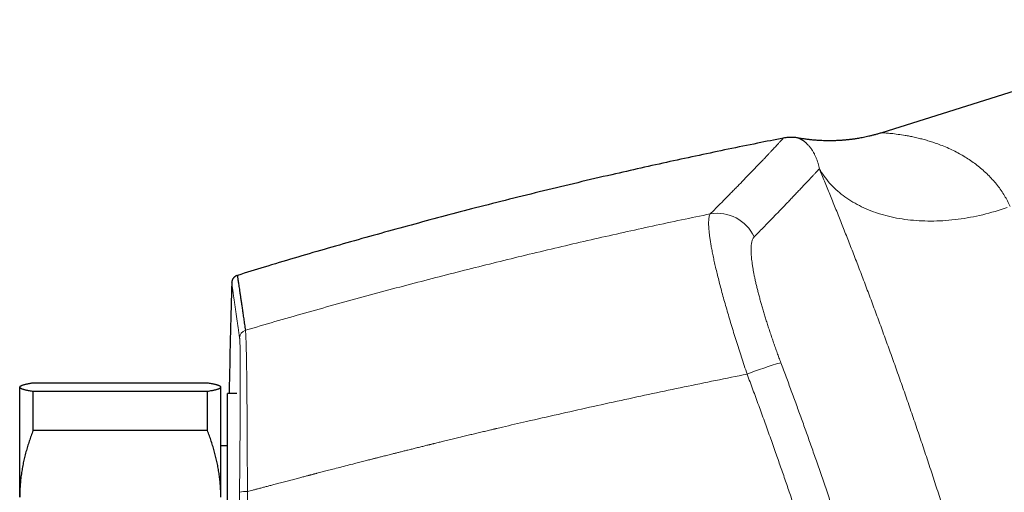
# Model space of a CAD drawing. Header units: millimetres. Extents: x 8 to 1136, y 12 to 650.
# Tile 46 of 49: x 762 to 836, y 606 to 641. Entities that reach past the tile are written whole.
import ezdxf

# ---------------------------------------------------------------- set-up
doc = ezdxf.new("R2010")
doc.units = ezdxf.units.MM

msp = doc.modelspace()

# ---------------------------------------------------------------- linework, layer by layer
at = {"color": 7, "linetype": 'Continuous', "lineweight": 30}
for p, q in [((853.234, 641.279), (826.512, 632.854)), ((762.24, 613.938), (762.217, 613.915)), ((776.217, 614.199), (763.217, 614.199)), ((777.217, 613.915), (777.193, 613.938)), ((762.217, 613.892), (762.217, 613.915)), ((762.217, 605.688), (762.217, 613.892)), ((763.217, 610.656), (763.217, 613.585)), ((763.217, 613.585), (776.217, 613.585)), ((776.217, 610.656), (776.217, 613.585)), ((777.217, 613.892), (777.217, 613.915)), ((777.217, 605.688), (777.217, 613.892)), ((778.4, 613.415), (777.717, 613.415)), ((778.4, 613.415), (777.717, 613.415)), ((777.717, 590.984), (777.717, 613.415)), ((776.217, 610.656), (763.217, 610.656)), ((777.717, 609.515), (777.217, 609.515))]:
    msp.add_line(p, q, dxfattribs=at)
at = {"color": 252, "linetype": 'Continuous', "lineweight": 0, "flags": 128}
msp.add_lwpolyline([(821.857, 630.175), (821.939, 630.034), (822.025, 629.894), (822.116, 629.757), (822.21, 629.622), (822.307, 629.489), (822.409, 629.358), (822.515, 629.23), (822.624, 629.104), (822.737, 628.979), (822.853, 628.858), (822.974, 628.738), (823.098, 628.621), (823.225, 628.507), (823.356, 628.395), (823.49, 628.285), (823.628, 628.178), (823.769, 628.074), (823.914, 627.972), (824.062, 627.873), (824.213, 627.777), (824.367, 627.683), (824.524, 627.593), (824.685, 627.505), (824.848, 627.419), (825.014, 627.337), (825.184, 627.258), (825.356, 627.181), (825.531, 627.107), (825.708, 627.037), (825.888, 626.969), (826.071, 626.905), (826.257, 626.843), (826.445, 626.784), (826.635, 626.729), (826.828, 626.677), (827.023, 626.627), (827.22, 626.581), (827.419, 626.538), (827.621, 626.498), (827.824, 626.462), (828.029, 626.428), (828.237, 626.398), (828.446, 626.371), (828.657, 626.347), (828.869, 626.327), (829.083, 626.309), (829.299, 626.295), (829.516, 626.284), (829.734, 626.276), (829.954, 626.272), (830.175, 626.271), (830.397, 626.273), (830.62, 626.278), (830.844, 626.287), (831.069, 626.299), (831.295, 626.314), (831.521, 626.332), (831.749, 626.354), (831.977, 626.378), (832.205, 626.406), (832.434, 626.437), (832.663, 626.472), (832.893, 626.509), (833.123, 626.55), (833.353, 626.594), (833.583, 626.641), (833.813, 626.691), (834.043, 626.744), (834.273, 626.801), (834.502, 626.86), (834.731, 626.922), (834.96, 626.988), (835.188, 627.056), (835.416, 627.128), (835.643, 627.202), (835.869, 627.28)], dxfattribs=at)
at = {"color": 252, "linetype": 'Continuous', "lineweight": 0}
for centre, radius, start, end in [((814.24, 623.822), 3.03, 24.67206, 99.81468), ((779.217, 617.557), 0.599, 106.16697, 178.46283), ((826.452, 589.535), 27.22, 105.91582, 111.50703), ((779.05, 604.567), 1.549, 84.39238, 106.35961)]:
    msp.add_arc(centre, radius, start, end, dxfattribs=at)
at = {"color": 7, "linetype": 'Continuous', "lineweight": 30}
for points, knots in [([(819.172, 632.452), (818.529, 632.325), (817.158, 632.055), (815.064, 631.627), (812.889, 631.171), (810.718, 630.702), (808.549, 630.222), (806.254, 629.7), (803.833, 629.135), (801.288, 628.522), (798.746, 627.893), (796.299, 627.271), (793.947, 626.656), (791.688, 626.052), (789.433, 625.435), (787.181, 624.805), (784.933, 624.162), (782.688, 623.505), (780.527, 622.86), (779.116, 622.427), (778.45, 622.223)], [0, 0, 0, 0, 0.046876, 0.099767, 0.152655, 0.20554, 0.258424, 0.311306, 0.373631, 0.435957, 0.498284, 0.560614, 0.616269, 0.671927, 0.72759, 0.783258, 0.838931, 0.894612, 0.9503, 1, 1, 1, 1]), ([(820.285, 632.46), (820.25, 632.466), (820.165, 632.481), (820.025, 632.497), (819.864, 632.508), (819.696, 632.51), (819.524, 632.502), (819.348, 632.484), (819.23, 632.463), (819.171, 632.452)], [0, 0, 0, 0, 0.093578, 0.232502, 0.376874, 0.526286, 0.680285, 0.83837, 1, 1, 1, 1]), ([(826.511, 632.854), (826.427, 632.828), (826.261, 632.777), (826.016, 632.708), (825.781, 632.646), (825.557, 632.592), (825.344, 632.544), (825.144, 632.503), (824.955, 632.467), (824.778, 632.435), (824.617, 632.409), (824.472, 632.387), (824.342, 632.369), (824.221, 632.353), (824.109, 632.34), (824.007, 632.328), (823.912, 632.318), (823.818, 632.309), (823.713, 632.3), (823.593, 632.29), (823.456, 632.28), (823.306, 632.271), (823.144, 632.263), (822.971, 632.257), (822.787, 632.253), (822.592, 632.252), (822.385, 632.254), (822.164, 632.259), (821.931, 632.269), (821.684, 632.284), (821.425, 632.305), (821.155, 632.332), (820.874, 632.367), (820.583, 632.409), (820.385, 632.443), (820.285, 632.461)], [0, 0, 0, 0, 0.042219, 0.082602, 0.12113, 0.157786, 0.192554, 0.224853, 0.255309, 0.283913, 0.31066, 0.332965, 0.353781, 0.373105, 0.390935, 0.407268, 0.422103, 0.436446, 0.452247, 0.472108, 0.493931, 0.517714, 0.543456, 0.571154, 0.600259, 0.631242, 0.664099, 0.698821, 0.736166, 0.775432, 0.816605, 0.85967, 0.904606, 0.951391, 1, 1, 1, 1]), ([(778.449, 622.227), (778.425, 622.218), (778.38, 622.199), (778.319, 622.164), (778.269, 622.128), (778.229, 622.094), (778.198, 622.064), (778.171, 622.034), (778.144, 622), (778.113, 621.955), (778.085, 621.905), (778.062, 621.851), (778.043, 621.795), (778.03, 621.734), (778.027, 621.692), (778.025, 621.67)], [0, 0, 0, 0, 0.104292, 0.198853, 0.281874, 0.352164, 0.409054, 0.456089, 0.514592, 0.587541, 0.674168, 0.747361, 0.826735, 0.91132, 1, 1, 1, 1]), ([(778.45, 622.225), (778.45, 622.226), (778.449, 622.229), (778.452, 622.212), (778.457, 622.172), (778.467, 622.106), (778.481, 622.014), (778.498, 621.897), (778.518, 621.756), (778.543, 621.59), (778.57, 621.401), (778.602, 621.189), (778.636, 620.953), (778.675, 620.692), (778.717, 620.403), (778.763, 620.088), (778.813, 619.748), (778.867, 619.382), (778.924, 618.992), (778.985, 618.578), (779.029, 618.28), (779.051, 618.132)], [0, 0, 0, 0, 0.0115755, 0.0657848, 0.1199941, 0.1751891, 0.230384, 0.2855788, 0.3407736, 0.3959683, 0.4501772, 0.504386, 0.5585946, 0.6128031, 0.6681177, 0.723432, 0.7787461, 0.83406, 0.8893736, 0.9446869, 1, 1, 1, 1]), ([(778.032, 621.672), (778, 620.455), (777.933, 617.913), (777.87, 615.16), (777.843, 613.624), (777.839, 613.415)], [0, 0, 0, 0, 0.441941, 0.923956, 1, 1, 1, 1]), ([(763.217, 614.199), (763.176, 614.192), (763.094, 614.179), (762.971, 614.158), (762.847, 614.134), (762.726, 614.11), (762.619, 614.085), (762.526, 614.061), (762.447, 614.038), (762.376, 614.013), (762.315, 613.988), (762.268, 613.962), (762.237, 613.937), (762.22, 613.914), (762.218, 613.899), (762.217, 613.892)], [0, 0, 0, 0, 0.0666, 0.133199, 0.215421, 0.297655, 0.379874, 0.456014, 0.532167, 0.608305, 0.692717, 0.777148, 0.861557, 0.930779, 1, 1, 1, 1]), ([(777.217, 613.892), (777.217, 613.896), (777.216, 613.907), (777.205, 613.927), (777.18, 613.951), (777.142, 613.976), (777.092, 614), (777.03, 614.023), (776.958, 614.047), (776.875, 614.07), (776.777, 614.094), (776.661, 614.12), (776.525, 614.146), (776.378, 614.173), (776.271, 614.19), (776.217, 614.199)], [0, 0, 0, 0, 0.034083, 0.112028, 0.190006, 0.267985, 0.345932, 0.42127, 0.496633, 0.571999, 0.64734, 0.735487, 0.823664, 0.911846, 1, 1, 1, 1]), ([(762.217, 613.892), (762.217, 613.888), (762.218, 613.877), (762.229, 613.857), (762.254, 613.832), (762.293, 613.808), (762.345, 613.783), (762.409, 613.758), (762.487, 613.734), (762.577, 613.709), (762.679, 613.685), (762.795, 613.66), (762.925, 613.635), (763.064, 613.61), (763.166, 613.594), (763.217, 613.585)], [0, 0, 0, 0, 0.0340833, 0.1126914, 0.1913334, 0.2699769, 0.3485872, 0.4282327, 0.5079082, 0.5875871, 0.6672373, 0.7504129, 0.8336137, 0.9168187, 1, 1, 1, 1]), ([(776.217, 613.585), (776.276, 613.595), (776.395, 613.614), (776.538, 613.64), (776.654, 613.663), (776.746, 613.683), (776.831, 613.703), (776.908, 613.723), (776.978, 613.743), (777.042, 613.765), (777.099, 613.787), (777.147, 613.811), (777.183, 613.835), (777.204, 613.856), (777.215, 613.875), (777.216, 613.886), (777.217, 613.892)], [0, 0, 0, 0, 0.097601, 0.1952, 0.260477, 0.325761, 0.391037, 0.457079, 0.523129, 0.589171, 0.665375, 0.74161, 0.817842, 0.894044, 0.947022, 1, 1, 1, 1]), ([(763.217, 610.656), (763.167, 610.524), (763.066, 610.262), (762.929, 609.864), (762.801, 609.464), (762.684, 609.061), (762.579, 608.654), (762.486, 608.245), (762.407, 607.835), (762.339, 607.418), (762.286, 606.993), (762.246, 606.559), (762.222, 606.123), (762.219, 605.833), (762.217, 605.688)], [0, 0, 0, 0, 0.082025, 0.164072, 0.246116, 0.328135, 0.410674, 0.493213, 0.574834, 0.656455, 0.742321, 0.82823, 0.914137, 1, 1, 1, 1]), ([(777.217, 605.688), (777.217, 605.745), (777.216, 605.937), (777.205, 606.262), (777.179, 606.663), (777.14, 607.063), (777.088, 607.463), (777.022, 607.862), (776.945, 608.259), (776.856, 608.651), (776.754, 609.046), (776.639, 609.447), (776.509, 609.853), (776.37, 610.256), (776.268, 610.523), (776.217, 610.656)], [0, 0, 0, 0, 0.034083, 0.113223, 0.192397, 0.271573, 0.350714, 0.430546, 0.510378, 0.588808, 0.667237, 0.750413, 0.833614, 0.916819, 1, 1, 1, 1])]:
    msp.add_open_spline(points, degree=3, knots=knots, dxfattribs=at)
at = {"color": 252, "linetype": 'Continuous', "lineweight": 0}
for points, knots in [([(813.723, 626.808), (813.827, 626.912), (814.035, 627.12), (814.334, 627.421), (814.625, 627.714), (814.905, 627.997), (815.176, 628.272), (815.438, 628.538), (815.683, 628.787), (815.912, 629.022), (816.127, 629.243), (816.336, 629.457), (816.537, 629.664), (816.73, 629.864), (816.928, 630.069), (817.129, 630.278), (817.331, 630.488), (817.523, 630.688), (817.703, 630.877), (817.872, 631.055), (818.029, 631.221), (818.175, 631.376), (818.311, 631.52), (818.437, 631.656), (818.555, 631.781), (818.662, 631.897), (818.759, 632.002), (818.846, 632.096), (818.923, 632.178), (818.988, 632.25), (819.044, 632.31), (819.089, 632.36), (819.125, 632.4), (819.152, 632.429), (819.168, 632.447), (819.174, 632.454), (819.173, 632.452), (819.172, 632.452)], [0, 0, 0, 0, 0.028286, 0.056535, 0.084745, 0.112915, 0.141043, 0.169128, 0.197169, 0.222834, 0.248459, 0.274264, 0.300073, 0.32587, 0.351654, 0.382578, 0.413482, 0.444365, 0.475228, 0.506069, 0.536351, 0.566642, 0.596941, 0.627248, 0.658115, 0.688991, 0.719875, 0.750767, 0.781667, 0.812023, 0.842387, 0.872758, 0.903135, 0.93414, 0.96515, 0.996166, 1, 1, 1, 1]), ([(821.858, 630.175), (821.851, 630.209), (821.837, 630.279), (821.814, 630.379), (821.789, 630.479), (821.761, 630.578), (821.732, 630.674), (821.701, 630.768), (821.668, 630.861), (821.633, 630.951), (821.594, 631.043), (821.552, 631.137), (821.509, 631.227), (821.477, 631.289), (821.457, 631.326), (821.449, 631.342), (821.441, 631.356), (821.416, 631.401), (821.374, 631.472), (821.311, 631.572), (821.244, 631.67), (821.173, 631.765), (821.1, 631.853), (821.036, 631.925), (820.981, 631.983), (820.935, 632.029), (820.888, 632.072), (820.843, 632.113), (820.794, 632.154), (820.743, 632.194), (820.691, 632.233), (820.641, 632.268), (820.595, 632.299), (820.556, 632.323), (820.526, 632.341), (820.507, 632.352), (820.495, 632.359), (820.489, 632.362), (820.483, 632.365), (820.477, 632.369), (820.471, 632.372), (820.455, 632.381), (820.431, 632.394), (820.397, 632.41), (820.365, 632.426), (820.336, 632.439), (820.313, 632.449), (820.297, 632.456), (820.288, 632.459), (820.284, 632.461), (820.285, 632.46), (820.285, 632.46)], [0, 0, 0, 0, 0.017001, 0.034457, 0.052369, 0.070737, 0.08956, 0.108491, 0.127861, 0.14767, 0.167919, 0.191119, 0.21487, 0.236227, 0.240472, 0.244734, 0.249012, 0.252739, 0.281839, 0.311295, 0.345201, 0.379566, 0.414392, 0.449677, 0.472092, 0.494689, 0.517762, 0.540698, 0.563354, 0.591785, 0.619764, 0.647291, 0.674367, 0.700993, 0.71717, 0.733178, 0.737342, 0.741495, 0.745636, 0.749765, 0.754494, 0.759241, 0.784484, 0.809406, 0.842613, 0.875239, 0.907285, 0.938755, 0.969652, 0.999977, 1, 1, 1, 1]), ([(836.095, 627.36), (835.959, 627.632), (835.678, 628.193), (835.142, 628.95), (834.513, 629.665), (833.926, 630.196), (833.424, 630.584), (833.035, 630.856), (832.625, 631.115), (832.193, 631.36), (831.741, 631.589), (831.269, 631.801), (830.82, 631.974), (830.406, 632.117), (830.037, 632.236), (829.675, 632.342), (829.305, 632.439), (828.937, 632.524), (828.584, 632.597), (828.177, 632.671), (827.701, 632.742), (827.219, 632.801), (826.871, 632.834), (826.653, 632.848), (826.545, 632.853), (826.499, 632.854), (826.511, 632.854), (826.512, 632.854)], [0, 0, 0, 0, 0.0560358, 0.1153306, 0.1782103, 0.24495, 0.277222, 0.3107651, 0.3455944, 0.3817235, 0.4191648, 0.4579297, 0.4980284, 0.5288291, 0.5595947, 0.5903253, 0.6210211, 0.6551083, 0.6875732, 0.7175268, 0.7708576, 0.8312815, 0.8872378, 0.9268739, 0.9643343, 0.9998422, 1, 1, 1, 1]), ([(816.993, 625.087), (817.103, 625.199), (817.323, 625.422), (817.639, 625.744), (817.945, 626.058), (818.241, 626.362), (818.526, 626.656), (818.801, 626.94), (819.075, 627.224), (819.346, 627.506), (819.613, 627.785), (819.867, 628.051), (820.11, 628.306), (820.34, 628.549), (820.558, 628.78), (820.764, 628.998), (820.957, 629.205), (821.139, 629.399), (821.308, 629.58), (821.464, 629.748), (821.607, 629.903), (821.74, 630.046), (821.819, 630.132), (821.858, 630.175)], [0, 0, 0, 0, 0.0447702, 0.089545, 0.1343243, 0.1791076, 0.2238949, 0.2686859, 0.3134802, 0.3627575, 0.4120382, 0.4613218, 0.5106081, 0.5598965, 0.6091867, 0.6584783, 0.7077708, 0.7570638, 0.8063568, 0.8547692, 0.9031809, 0.9515913, 1, 1, 1, 1]), ([(834.949, 591.906), (834.895, 592.103), (834.786, 592.496), (834.62, 593.092), (834.451, 593.691), (834.281, 594.294), (834.109, 594.897), (833.936, 595.5), (833.761, 596.103), (833.585, 596.71), (833.405, 597.324), (833.222, 597.946), (833.034, 598.577), (832.845, 599.21), (832.653, 599.848), (832.459, 600.488), (832.262, 601.133), (832.063, 601.779), (831.862, 602.426), (831.66, 603.074), (831.457, 603.722), (831.251, 604.371), (831.046, 605.017), (830.839, 605.66), (830.632, 606.3), (830.425, 606.94), (830.214, 607.582), (830.001, 608.227), (829.786, 608.876), (829.57, 609.524), (829.352, 610.171), (829.133, 610.817), (828.913, 611.463), (828.693, 612.104), (828.473, 612.742), (828.252, 613.375), (828.031, 614.007), (827.81, 614.636), (827.589, 615.26), (827.368, 615.877), (827.149, 616.49), (826.929, 617.097), (826.709, 617.702), (826.489, 618.306), (826.267, 618.909), (826.045, 619.508), (825.823, 620.102), (825.602, 620.693), (825.381, 621.279), (825.161, 621.859), (824.942, 622.432), (824.725, 622.998), (824.509, 623.558), (824.294, 624.111), (824.081, 624.655), (823.872, 625.189), (823.665, 625.713), (823.459, 626.232), (823.253, 626.748), (823.047, 627.261), (822.843, 627.768), (822.64, 628.266), (822.441, 628.756), (822.243, 629.238), (822.049, 629.712), (821.921, 630.02), (821.857, 630.175)], [0, 0, 0, 0, 0.015763, 0.0314852, 0.0471719, 0.0628289, 0.0784616, 0.0937971, 0.10912, 0.1244356, 0.1397495, 0.1553795, 0.1710191, 0.1866738, 0.2023494, 0.2180517, 0.2337863, 0.249559, 0.2652418, 0.280911, 0.2965725, 0.312232, 0.3278953, 0.3432883, 0.3586962, 0.3741246, 0.3894712, 0.4051224, 0.420773, 0.4364291, 0.4520966, 0.4677814, 0.4834895, 0.499227, 0.5147951, 0.5303769, 0.5459783, 0.5616057, 0.577265, 0.5926819, 0.6081415, 0.6236497, 0.6389881, 0.6546385, 0.670299, 0.6859758, 0.7016749, 0.7174024, 0.7331643, 0.7489666, 0.7646724, 0.780368, 0.7960596, 0.8117529, 0.8274541, 0.8428884, 0.8583416, 0.8738196, 0.8893602, 0.9051941, 0.9210084, 0.9368091, 0.9526025, 0.9683946, 0.9841917, 1, 1, 1, 1]), ([(779.051, 618.132), (779.784, 618.347), (781.25, 618.776), (783.448, 619.405), (785.644, 620.02), (787.836, 620.623), (790.012, 621.208), (792.171, 621.777), (794.313, 622.33), (796.452, 622.87), (798.602, 623.402), (800.762, 623.924), (802.933, 624.437), (805.099, 624.937), (807.261, 625.424), (809.419, 625.898), (811.572, 626.361), (813.007, 626.659), (813.723, 626.808)], [0, 0, 0, 0, 0.064074, 0.127964, 0.191672, 0.255197, 0.31854, 0.380576, 0.442437, 0.504123, 0.565636, 0.628226, 0.690636, 0.752866, 0.814917, 0.87679, 0.938484, 1, 1, 1, 1]), ([(816.472, 614.86), (816.401, 615.073), (816.258, 615.498), (816.049, 616.131), (815.847, 616.756), (815.652, 617.371), (815.464, 617.972), (815.285, 618.558), (815.112, 619.136), (814.945, 619.707), (814.784, 620.271), (814.632, 620.821), (814.489, 621.352), (814.355, 621.865), (814.232, 622.356), (814.121, 622.82), (814.021, 623.258), (813.932, 623.674), (813.852, 624.072), (813.795, 624.381), (813.756, 624.611), (813.73, 624.77), (813.706, 624.924), (813.685, 625.073), (813.666, 625.218), (813.649, 625.357), (813.629, 625.539), (813.611, 625.756), (813.599, 625.996), (813.599, 626.214), (813.61, 626.407), (813.634, 626.573), (813.67, 626.711), (813.705, 626.775), (813.723, 626.808)], [0, 0, 0, 0, 0.036613, 0.073044, 0.109226, 0.145094, 0.180582, 0.21563, 0.250178, 0.286027, 0.321876, 0.357681, 0.3934, 0.428989, 0.464405, 0.499609, 0.53341, 0.56766, 0.602322, 0.637355, 0.653195, 0.669097, 0.685057, 0.701071, 0.717135, 0.733244, 0.749394, 0.782853, 0.817212, 0.852405, 0.888359, 0.924998, 0.96224, 1, 1, 1, 1]), ([(816.993, 625.087), (816.976, 625.067), (816.941, 625.027), (816.896, 624.949), (816.858, 624.856), (816.826, 624.749), (816.801, 624.628), (816.783, 624.495), (816.771, 624.35), (816.766, 624.192), (816.767, 624.019), (816.774, 623.833), (816.788, 623.633), (816.809, 623.42), (816.836, 623.196), (816.87, 622.96), (816.91, 622.713), (816.956, 622.458), (817.008, 622.192), (817.066, 621.915), (817.131, 621.626), (817.202, 621.326), (817.28, 621.015), (817.363, 620.696), (817.451, 620.371), (817.543, 620.041), (817.64, 619.708), (817.741, 619.367), (817.848, 619.019), (817.96, 618.664), (818.076, 618.302), (818.197, 617.937), (818.321, 617.567), (818.449, 617.196), (818.58, 616.825), (818.713, 616.454), (818.848, 616.083), (818.941, 615.836), (818.987, 615.712)], [0, 0, 0, 0, 0.028091, 0.056168, 0.084276, 0.112461, 0.140623, 0.168138, 0.195618, 0.223105, 0.250641, 0.278721, 0.30669, 0.334594, 0.362478, 0.390544, 0.418131, 0.445601, 0.473, 0.500377, 0.528272, 0.556168, 0.584113, 0.612158, 0.640161, 0.667516, 0.694872, 0.722274, 0.749766, 0.777757, 0.805688, 0.833602, 0.861546, 0.889666, 0.91731, 0.944885, 0.972434, 1, 1, 1, 1]), ([(778.025, 621.672), (778.025, 621.672), (778.025, 621.672), (778.025, 621.671), (778.025, 621.671), (778.026, 621.67), (778.026, 621.669), (778.026, 621.667), (778.026, 621.665), (778.027, 621.662), (778.027, 621.658), (778.028, 621.654), (778.029, 621.649), (778.029, 621.643), (778.031, 621.635), (778.032, 621.626), (778.033, 621.616), (778.035, 621.603), (778.037, 621.59), (778.039, 621.574), (778.042, 621.556), (778.045, 621.537), (778.048, 621.516), (778.051, 621.492), (778.055, 621.466), (778.059, 621.437), (778.063, 621.407), (778.068, 621.374), (778.073, 621.339), (778.079, 621.3), (778.085, 621.259), (778.091, 621.215), (778.098, 621.167), (778.106, 621.116), (778.114, 621.061), (778.122, 621.001), (778.132, 620.936), (778.142, 620.864), (778.153, 620.787), (778.161, 620.731), (778.166, 620.699), (778.167, 620.689), (778.169, 620.678), (778.17, 620.668), (778.172, 620.657), (778.178, 620.616), (778.188, 620.543), (778.204, 620.434), (778.22, 620.323), (778.237, 620.211), (778.253, 620.097), (778.27, 619.982), (778.286, 619.867), (778.303, 619.751), (778.32, 619.634), (778.337, 619.516), (778.354, 619.397), (778.372, 619.279), (778.389, 619.161), (778.406, 619.044), (778.422, 618.928), (778.439, 618.813), (778.455, 618.7), (778.472, 618.588), (778.487, 618.479), (778.503, 618.372), (778.518, 618.267), (778.533, 618.164), (778.547, 618.067), (778.56, 617.976), (778.573, 617.89), (778.585, 617.807), (778.597, 617.726), (778.608, 617.649), (778.615, 617.598), (778.619, 617.573)], [0, 0, 0, 0, 0.004049, 0.009232, 0.014864, 0.020942, 0.027468, 0.034442, 0.041427, 0.04881, 0.05659, 0.064769, 0.073345, 0.083386, 0.093923, 0.104956, 0.116484, 0.128507, 0.141026, 0.15404, 0.16755, 0.180848, 0.194593, 0.208785, 0.223425, 0.238513, 0.254048, 0.269105, 0.28456, 0.300413, 0.316663, 0.333312, 0.350358, 0.367801, 0.385643, 0.403882, 0.42252, 0.44348, 0.464922, 0.484188, 0.486739, 0.489296, 0.491859, 0.494429, 0.497005, 0.499588, 0.524781, 0.54942, 0.573505, 0.597034, 0.620009, 0.642034, 0.663524, 0.68448, 0.7049, 0.725185, 0.744914, 0.764085, 0.7827, 0.800757, 0.818258, 0.835201, 0.851588, 0.867417, 0.88269, 0.897405, 0.911564, 0.925166, 0.93821, 0.949679, 0.960679, 0.971211, 0.981275, 0.990872, 1, 1, 1, 1]), ([(779.051, 618.132), (779.053, 618.11), (779.059, 618.068), (779.068, 617.971), (779.076, 617.851), (779.084, 617.705), (779.092, 617.534), (779.099, 617.34), (779.106, 617.123), (779.113, 616.882), (779.119, 616.62), (779.125, 616.335), (779.131, 616.03), (779.136, 615.703), (779.142, 615.357), (779.147, 614.991), (779.151, 614.606), (779.156, 614.202), (779.16, 613.782), (779.164, 613.346), (779.168, 612.896), (779.172, 612.433), (779.175, 611.957), (779.178, 611.47), (779.181, 610.971), (779.184, 610.438), (779.187, 609.869), (779.19, 609.264), (779.192, 608.649), (779.195, 608.024), (779.197, 607.392), (779.199, 606.754), (779.2, 606.324), (779.201, 606.109)], [0, 0, 0, 0, 0.0315372, 0.0629809, 0.0943504, 0.1256624, 0.1569316, 0.1881706, 0.2193906, 0.2506012, 0.2818109, 0.3130274, 0.3442575, 0.3755079, 0.4067849, 0.4380954, 0.4694462, 0.5008451, 0.5322267, 0.5635311, 0.5947736, 0.625968, 0.6571264, 0.6882598, 0.7193777, 0.750489, 0.7860459, 0.8216154, 0.8572074, 0.8928318, 0.9284984, 0.9642175, 1, 1, 1, 1]), ([(778.619, 617.573), (778.621, 617.558), (778.625, 617.529), (778.63, 617.467), (778.635, 617.392), (778.639, 617.303), (778.644, 617.201), (778.648, 617.089), (778.651, 616.966), (778.654, 616.834), (778.657, 616.692), (778.66, 616.538), (778.662, 616.37), (778.664, 616.188), (778.666, 615.99), (778.668, 615.781), (778.669, 615.561), (778.67, 615.329), (778.67, 615.148), (778.671, 615.027), (778.671, 614.978), (778.671, 614.939), (778.671, 614.907), (778.671, 614.874), (778.671, 614.821), (778.671, 614.748), (778.671, 614.645), (778.671, 614.524), (778.671, 614.384), (778.671, 614.232), (778.671, 614.068), (778.67, 613.892), (778.67, 613.701), (778.669, 613.496), (778.669, 613.277), (778.668, 613.044), (778.667, 612.796), (778.665, 612.533), (778.664, 612.278), (778.663, 612.035), (778.661, 611.805), (778.66, 611.594), (778.659, 611.403), (778.658, 611.278), (778.657, 611.192), (778.657, 611.147), (778.657, 611.101), (778.657, 611.056), (778.656, 611.014), (778.655, 610.865), (778.653, 610.605), (778.651, 610.231), (778.648, 609.856), (778.645, 609.48), (778.642, 609.101), (778.638, 608.717), (778.635, 608.329), (778.631, 607.914), (778.627, 607.472), (778.623, 607.003), (778.618, 606.53), (778.615, 606.212), (778.613, 606.053)], [0, 0, 0, 0, 0.023509, 0.046965, 0.070375, 0.093748, 0.11709, 0.140409, 0.162378, 0.184336, 0.206285, 0.22823, 0.250175, 0.273451, 0.296733, 0.320024, 0.343326, 0.366643, 0.389977, 0.39573, 0.400704, 0.403542, 0.406495, 0.409563, 0.412747, 0.420708, 0.429312, 0.440392, 0.452385, 0.465293, 0.478717, 0.49301, 0.508171, 0.524173, 0.541012, 0.558365, 0.576524, 0.59549, 0.615263, 0.630555, 0.646298, 0.662494, 0.673431, 0.684567, 0.687516, 0.690478, 0.693455, 0.696445, 0.699448, 0.701632, 0.725772, 0.749912, 0.773191, 0.796474, 0.819767, 0.84307, 0.866386, 0.889718, 0.91724, 0.944791, 0.972376, 1, 1, 1, 1]), ([(818.987, 615.712), (819.117, 615.365), (819.378, 614.671), (819.763, 613.628), (820.146, 612.583), (820.524, 611.538), (820.899, 610.492), (821.27, 609.444), (821.65, 608.361), (822.037, 607.241), (822.432, 606.086), (822.823, 604.93), (823.209, 603.773), (823.463, 603.001), (823.589, 602.615)], [0, 0, 0, 0, 0.080053, 0.160076, 0.240074, 0.320054, 0.400021, 0.479983, 0.559944, 0.647909, 0.735889, 0.823892, 0.911926, 1, 1, 1, 1]), ([(779.201, 606.109), (779.267, 606.126), (779.402, 606.162), (779.613, 606.218), (779.839, 606.277), (780.079, 606.341), (780.334, 606.408), (780.603, 606.479), (780.887, 606.554), (781.142, 606.621), (781.365, 606.68), (781.56, 606.731), (781.762, 606.784), (781.965, 606.837), (782.159, 606.888), (782.354, 606.94), (782.55, 606.991), (782.745, 607.042), (782.928, 607.09), (783.1, 607.135), (783.26, 607.177), (783.41, 607.216), (783.546, 607.251), (783.67, 607.284), (783.765, 607.309), (783.845, 607.329), (783.913, 607.347), (783.989, 607.367), (784.067, 607.387), (784.145, 607.407), (784.223, 607.428), (784.302, 607.448), (784.483, 607.495), (784.769, 607.57), (785.163, 607.672), (785.606, 607.787), (786.1, 607.914), (786.647, 608.055), (787.144, 608.183), (787.588, 608.296), (787.961, 608.391), (788.258, 608.467), (788.429, 608.511), (788.487, 608.526), (788.499, 608.529), (788.534, 608.538), (788.597, 608.554), (788.69, 608.577), (788.796, 608.604), (788.916, 608.634), (789.048, 608.668), (789.19, 608.704), (789.341, 608.742), (789.502, 608.783), (789.674, 608.826), (789.857, 608.873), (790.064, 608.925), (790.294, 608.983), (790.55, 609.047), (790.821, 609.115), (791.108, 609.187), (791.41, 609.262), (791.728, 609.341), (792.045, 609.42), (792.36, 609.498), (792.588, 609.554), (792.74, 609.592), (792.812, 609.609), (792.885, 609.627), (792.958, 609.645), (793.032, 609.663), (793.101, 609.68), (793.257, 609.719), (793.498, 609.778), (793.862, 609.867), (794.255, 609.963), (794.673, 610.064), (795.078, 610.162), (795.47, 610.257), (795.848, 610.348), (796.227, 610.439), (796.605, 610.529), (796.982, 610.618), (797.312, 610.696), (797.53, 610.748), (797.641, 610.774), (797.68, 610.783), (797.719, 610.792), (797.759, 610.802), (797.932, 610.842), (798.686, 611.019), (800.208, 611.373), (802.368, 611.866), (804.716, 612.392), (807.066, 612.907), (809.417, 613.411), (811.768, 613.905), (814.12, 614.389), (815.688, 614.703), (816.472, 614.86)], [0, 0, 0, 0, 0.005298, 0.010989, 0.017073, 0.023549, 0.030419, 0.037682, 0.045337, 0.053386, 0.05829, 0.063449, 0.069149, 0.074613, 0.079844, 0.084839, 0.090425, 0.095685, 0.10062, 0.105228, 0.109585, 0.113604, 0.117286, 0.12063, 0.123636, 0.124988, 0.127039, 0.129117, 0.131206, 0.133308, 0.135421, 0.137547, 0.139686, 0.150035, 0.160662, 0.171565, 0.185843, 0.20057, 0.215745, 0.226007, 0.236464, 0.245827, 0.249995, 0.250296, 0.250533, 0.250969, 0.253124, 0.25563, 0.258486, 0.261692, 0.265249, 0.269156, 0.273161, 0.277478, 0.282106, 0.287045, 0.292296, 0.29876, 0.305641, 0.312939, 0.320653, 0.328785, 0.337334, 0.346299, 0.354366, 0.362742, 0.364665, 0.366604, 0.368558, 0.370528, 0.372514, 0.374515, 0.376105, 0.385104, 0.393907, 0.405503, 0.416739, 0.427616, 0.438133, 0.448291, 0.458089, 0.468636, 0.478732, 0.488377, 0.495217, 0.496269, 0.497316, 0.498356, 0.49939, 0.500538, 0.512306, 0.560058, 0.622963, 0.685847, 0.748713, 0.81156, 0.87439, 0.937203, 1, 1, 1, 1]), ([(821.126, 601.556), (821.01, 601.912), (820.777, 602.625), (820.422, 603.693), (820.064, 604.761), (819.702, 605.828), (819.336, 606.895), (818.967, 607.96), (818.581, 609.06), (818.179, 610.195), (817.759, 611.363), (817.335, 612.531), (816.906, 613.697), (816.617, 614.472), (816.472, 614.86)], [0, 0, 0, 0, 0.080075, 0.160116, 0.240127, 0.320116, 0.400089, 0.480052, 0.560011, 0.647969, 0.735938, 0.823928, 0.911945, 1, 1, 1, 1]), ([(778.613, 606.053), (778.61, 605.685), (778.603, 604.947), (778.593, 603.841), (778.585, 602.734), (778.577, 601.628), (778.571, 600.521), (778.565, 599.349), (778.56, 598.11), (778.557, 596.806), (778.555, 595.502), (778.554, 594.245), (778.554, 593.034), (778.555, 591.87), (778.558, 590.705), (778.562, 589.541), (778.566, 588.377), (778.572, 587.213), (778.579, 586.049), (778.584, 585.274), (778.587, 584.887)], [0, 0, 0, 0, 0.05243, 0.104807, 0.157136, 0.209423, 0.261675, 0.313899, 0.375419, 0.436917, 0.498405, 0.559892, 0.6148, 0.669723, 0.724668, 0.779644, 0.834658, 0.889716, 0.944828, 1, 1, 1, 1]), ([(779.201, 606.109), (779.199, 605.738), (779.193, 604.997), (779.187, 603.884), (779.181, 602.772), (779.177, 601.659), (779.173, 600.546), (779.17, 599.455), (779.169, 598.385), (779.168, 597.336), (779.168, 596.287), (779.169, 595.238), (779.171, 594.148), (779.174, 593.018), (779.178, 591.847), (779.183, 590.677), (779.189, 589.506), (779.196, 588.336), (779.205, 587.166), (779.214, 585.995), (779.221, 585.216), (779.224, 584.826)], [0, 0, 0, 0, 0.0524276, 0.1048017, 0.1571286, 0.2094143, 0.2616651, 0.3138872, 0.3631045, 0.4123071, 0.4615004, 0.5106895, 0.5598799, 0.6147878, 0.6697114, 0.7246581, 0.7796354, 0.8346507, 0.8897116, 0.9448255, 1, 1, 1, 1])]:
    msp.add_open_spline(points, degree=3, knots=knots, dxfattribs=at)

doc.saveas('drawing.dxf')
